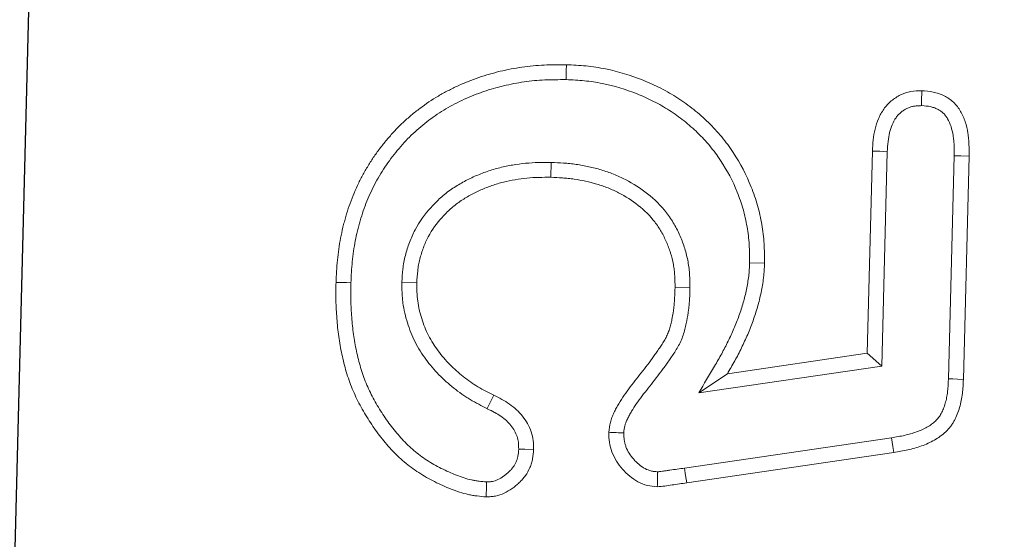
# Model space of a CAD drawing. Header units: metres. Extents: x 232680 to 233262, y 554200 to 554550.
# Tile 153 of 254: x 232761.0494 to 232761.0951, y 554475.5097 to 554475.5338. Entities that reach past the tile are written whole.
import ezdxf

# ---------------------------------------------------------------- set-up
doc = ezdxf.new("R2010")
doc.units = ezdxf.units.M
doc.layers.add('ACO tekst', color=251, linetype='Continuous', lineweight=9)
doc.layers.add('N-WE-VH-VERHARDING_ASFALT_TUSSENLAAG_2-GD', color=7, linetype='Continuous', lineweight=25)

# ---------------------------------------------------------------- blocks, each defined once
blk = doc.blocks.new('KT 500-640 (doorsnede)')
at = {"layer": 'ACO tekst'}
for p, q in [((0.873975, -0.031125), (0.884363, -0.031125)), ((0.873984, -0.031818), (0.884354, -0.031818)), ((0.868836, -0.043852), (0.870494, -0.034266)), ((0.869519, -0.043968), (0.871175, -0.034391)), ((0.874499, -0.034932), (0.873027, -0.043399)), ((0.874499, -0.034932), (0.875082, -0.035625)), ((0.884467, -0.034932), (0.874499, -0.034932)), ((0.875082, -0.035625), (0.873957, -0.042094)), ((0.88448, -0.035625), (0.875082, -0.035625)), ((0.879134, -0.041193), (0.879137, -0.0405)), ((0.873027, -0.043399), (0.873957, -0.042094)), ((0.877904, -0.043932), (0.877895, -0.044625)), ((0.883568, -0.050527), (0.882875, -0.050525)), ((0.872046, -0.053209), (0.872674, -0.052916)), ((0.87781, -0.057318), (0.877812, -0.056625))]:
    blk.add_line(p, q, dxfattribs=at)
at = {"layer": 'ACO tekst', "flags": 128}
for points in [[(0.873984, -0.031818), (0.873981, -0.03161), (0.873978, -0.031402), (0.873975, -0.031125)], [(0.884354, -0.031818), (0.884358, -0.031517), (0.884363, -0.031125)], [(0.871175, -0.034391), (0.870971, -0.034354), (0.870766, -0.034316), (0.870494, -0.034266)], [(0.884467, -0.034932), (0.884474, -0.035279), (0.88448, -0.035625)], [(0.869519, -0.043968), (0.869177, -0.04391), (0.868836, -0.043852)], [(0.887432, -0.049937), (0.88764, -0.049938), (0.887848, -0.049939), (0.888125, -0.049939)], [(0.870203, -0.051693), (0.870202, -0.051405), (0.870201, -0.051)], [(0.877732, -0.059682), (0.877734, -0.05989), (0.877735, -0.060098), (0.877736, -0.060375)]]:
    blk.add_lwpolyline(points, dxfattribs=at)
at = {"layer": 'ACO tekst'}
for points, knots in [([(0.870494, -0.034266), (0.870536, -0.03405), (0.870579, -0.033835), (0.870658, -0.033516), (0.870688, -0.03341), (0.870753, -0.0332), (0.87079, -0.033097), (0.87091, -0.03279), (0.871004, -0.032591), (0.871174, -0.032308), (0.871235, -0.032217), (0.871368, -0.032042), (0.87144, -0.031959), (0.871597, -0.031804), (0.871681, -0.031733), (0.871815, -0.031637), (0.871861, -0.031606), (0.871954, -0.031549), (0.872002, -0.031522), (0.872149, -0.031447), (0.87225, -0.031404), (0.872457, -0.031329), (0.872563, -0.031297), (0.872775, -0.031242), (0.872883, -0.031219), (0.873099, -0.031182), (0.873208, -0.031168), (0.873535, -0.031137), (0.873755, -0.031131), (0.873975, -0.031125)], [0, 0, 0, 0, 0.125, 0.125, 0.1875, 0.1875, 0.25, 0.25, 0.375, 0.375, 0.4375, 0.4375, 0.5, 0.5, 0.5625, 0.5625, 0.59375, 0.59375, 0.625, 0.625, 0.6875, 0.6875, 0.75, 0.75, 0.8125, 0.8125, 0.875, 0.875, 1, 1, 1, 1]), ([(0.884363, -0.031125), (0.884541, -0.03113), (0.88472, -0.031134), (0.884986, -0.031153), (0.885075, -0.031161), (0.885252, -0.031183), (0.88534, -0.031196), (0.885603, -0.031246), (0.885776, -0.031291), (0.886111, -0.031411), (0.886275, -0.031486), (0.886503, -0.031625), (0.886576, -0.031676), (0.886715, -0.031789), (0.88678, -0.03185), (0.8869, -0.031982), (0.886955, -0.032053), (0.887052, -0.032203), (0.887095, -0.032282), (0.88717, -0.032444), (0.887202, -0.032528), (0.887256, -0.032698), (0.887278, -0.032785), (0.887324, -0.033047), (0.887332, -0.033226), (0.88734, -0.033404)], [0, 0, 0, 0, 0.125, 0.125, 0.1875, 0.1875, 0.25, 0.25, 0.375, 0.375, 0.5, 0.5, 0.5625, 0.5625, 0.625, 0.625, 0.6875, 0.6875, 0.75, 0.75, 0.8125, 0.8125, 0.875, 0.875, 1, 1, 1, 1]), ([(0.871175, -0.034391), (0.871217, -0.034179), (0.871257, -0.033977), (0.871328, -0.033695), (0.871353, -0.033603), (0.87141, -0.033422), (0.871441, -0.033333), (0.871543, -0.033073), (0.871621, -0.032908), (0.871756, -0.032685), (0.871803, -0.032614), (0.871902, -0.032485), (0.871953, -0.032426), (0.872058, -0.032322), (0.872115, -0.032274), (0.872206, -0.032209), (0.872237, -0.032188), (0.8723, -0.032149), (0.872333, -0.032131), (0.872435, -0.032079), (0.87251, -0.032047), (0.87267, -0.031989), (0.872756, -0.031962), (0.87293, -0.031917), (0.873018, -0.031898), (0.873198, -0.031868), (0.873287, -0.031856), (0.873567, -0.03183), (0.873768, -0.031824), (0.873984, -0.031818)], [0.0014824, 0.0014824, 0.0014824, 0.0014824, 0.125, 0.125, 0.1875, 0.1875, 0.25, 0.25, 0.375, 0.375, 0.4375, 0.4375, 0.5, 0.5, 0.5625, 0.5625, 0.59375, 0.59375, 0.625, 0.625, 0.6875, 0.6875, 0.75, 0.75, 0.8125, 0.8125, 0.875, 0.875, 0.9981785, 0.9981785, 0.9981785, 0.9981785]), ([(0.884354, -0.031818), (0.884529, -0.031822), (0.884694, -0.031827), (0.884928, -0.031843), (0.885004, -0.03185), (0.885153, -0.031868), (0.885226, -0.03188), (0.885442, -0.031921), (0.885581, -0.031957), (0.88584, -0.03205), (0.885962, -0.032106), (0.886118, -0.032202), (0.886165, -0.032235), (0.886253, -0.032306), (0.886293, -0.032344), (0.886363, -0.032421), (0.886393, -0.03246), (0.886451, -0.032549), (0.886478, -0.032599), (0.886528, -0.032708), (0.88655, -0.032765), (0.886587, -0.032879), (0.886601, -0.032937), (0.88663, -0.033101), (0.886639, -0.033236), (0.886646, -0.0334)], [0.0020608, 0.0020608, 0.0020608, 0.0020608, 0.125, 0.125, 0.1875, 0.1875, 0.25, 0.25, 0.375, 0.375, 0.5, 0.5, 0.5625, 0.5625, 0.625, 0.625, 0.6875, 0.6875, 0.75, 0.75, 0.8125, 0.8125, 0.875, 0.875, 0.9919222, 0.9919222, 0.9919222, 0.9919222]), ([(0.886646, -0.0334), (0.886642, -0.033471), (0.886638, -0.033537), (0.886629, -0.033629), (0.886626, -0.033661), (0.886618, -0.03372), (0.886613, -0.033747), (0.886597, -0.033826), (0.886583, -0.033878), (0.886548, -0.033977), (0.886528, -0.034023), (0.886478, -0.034116), (0.886449, -0.034164), (0.886382, -0.03426), (0.886343, -0.034308), (0.886267, -0.034394), (0.886227, -0.034434), (0.886167, -0.034486), (0.886146, -0.034503), (0.886103, -0.034536), (0.88608, -0.034552), (0.885959, -0.034632), (0.885844, -0.034692), (0.885608, -0.034787), (0.885487, -0.034823), (0.885224, -0.034878), (0.885084, -0.034896), (0.884789, -0.03492), (0.884633, -0.034926), (0.884467, -0.034932)], [0.0085641, 0.0085641, 0.0085641, 0.0085641, 0.0625, 0.0625, 0.09375, 0.09375, 0.125, 0.125, 0.1875, 0.1875, 0.25, 0.25, 0.3125, 0.3125, 0.375, 0.375, 0.4375, 0.4375, 0.46875, 0.46875, 0.5, 0.5, 0.625, 0.625, 0.75, 0.75, 0.875, 0.875, 0.9968241, 0.9968241, 0.9968241, 0.9968241]), ([(0.88734, -0.033404), (0.88733, -0.033574), (0.887321, -0.033743), (0.887254, -0.034072), (0.887199, -0.034233), (0.88704, -0.034539), (0.886941, -0.034678), (0.886714, -0.034934), (0.886584, -0.035049), (0.886301, -0.035237), (0.886146, -0.035316), (0.885831, -0.035444), (0.885668, -0.035493), (0.885335, -0.035562), (0.885164, -0.035584), (0.884823, -0.035612), (0.884652, -0.035619), (0.88448, -0.035625)], [0, 0, 0, 0, 0.125, 0.125, 0.25, 0.25, 0.375, 0.375, 0.5, 0.5, 0.625, 0.625, 0.75, 0.75, 0.875, 0.875, 1, 1, 1, 1]), ([(0.886646, -0.0334), (0.886747, -0.033401), (0.886847, -0.033401), (0.886948, -0.033402), (0.887078, -0.033403), (0.887209, -0.033403), (0.88734, -0.033404)], [0, 0, 0, 0, 0.000602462, 0.000602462, 0.000602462, 0.00138608, 0.00138608, 0.00138608, 0.00138608]), ([(0.873957, -0.042094), (0.874157, -0.041983), (0.874357, -0.041873), (0.874661, -0.041715), (0.874763, -0.041664), (0.874968, -0.041564), (0.875071, -0.041515), (0.875279, -0.041421), (0.875383, -0.041374), (0.875593, -0.041284), (0.875698, -0.04124), (0.87591, -0.041155), (0.876017, -0.041115), (0.876232, -0.041037), (0.87634, -0.041), (0.876557, -0.04093), (0.876666, -0.040896), (0.876885, -0.04083), (0.876995, -0.040799), (0.877216, -0.040741), (0.877327, -0.040715), (0.87755, -0.040667), (0.877662, -0.040645), (0.877887, -0.040605), (0.877999, -0.040587), (0.878226, -0.040555), (0.878339, -0.040541), (0.878509, -0.040525), (0.878566, -0.040521), (0.87868, -0.040514), (0.878737, -0.040511), (0.878908, -0.040505), (0.879023, -0.040502), (0.879137, -0.0405)], [0, 0, 0, 0, 0.125, 0.125, 0.1875, 0.1875, 0.25, 0.25, 0.3125, 0.3125, 0.375, 0.375, 0.4375, 0.4375, 0.5, 0.5, 0.5625, 0.5625, 0.625, 0.625, 0.6875, 0.6875, 0.75, 0.75, 0.8125, 0.8125, 0.875, 0.875, 0.90625, 0.90625, 0.9375, 0.9375, 1, 1, 1, 1]), ([(0.879137, -0.0405), (0.87944, -0.040509), (0.879743, -0.040518), (0.880343, -0.040571), (0.88064, -0.040615), (0.881228, -0.040731), (0.88152, -0.040804), (0.882096, -0.040982), (0.882383, -0.041089), (0.883221, -0.04145), (0.883747, -0.041742), (0.884487, -0.042256), (0.884726, -0.04244), (0.885183, -0.042837), (0.885404, -0.043052), (0.885817, -0.043498), (0.886011, -0.04373), (0.886377, -0.044211), (0.886548, -0.04446), (0.886863, -0.044979), (0.887008, -0.045249), (0.887273, -0.045798), (0.887393, -0.046078), (0.88771, -0.046929), (0.887869, -0.047514), (0.888028, -0.048417), (0.888067, -0.048721), (0.888112, -0.049329), (0.888118, -0.049634), (0.888125, -0.049939)], [0, 0, 0, 0, 0.0625, 0.0625, 0.125, 0.125, 0.1875, 0.1875, 0.25, 0.25, 0.375, 0.375, 0.4375, 0.4375, 0.5, 0.5, 0.5625, 0.5625, 0.625, 0.625, 0.6875, 0.6875, 0.75, 0.75, 0.875, 0.875, 0.9375, 0.9375, 1, 1, 1, 1]), ([(0.873027, -0.043399), (0.873449, -0.043166), (0.87387, -0.042933), (0.874292, -0.0427), (0.874492, -0.04259), (0.874687, -0.042482), (0.874975, -0.042332), (0.875071, -0.042284), (0.875265, -0.04219), (0.875364, -0.042144), (0.875562, -0.042053), (0.875662, -0.042008), (0.875862, -0.041922), (0.875962, -0.041881), (0.876161, -0.041801), (0.876259, -0.041764), (0.87646, -0.041692), (0.876561, -0.041657), (0.876766, -0.04159), (0.87687, -0.041558), (0.877076, -0.041496), (0.877179, -0.041467), (0.877382, -0.041414), (0.877483, -0.04139), (0.877687, -0.041346), (0.87779, -0.041326), (0.878, -0.041289), (0.878106, -0.041272), (0.878314, -0.041242), (0.878416, -0.04123), (0.878566, -0.041216), (0.878615, -0.041212), (0.878717, -0.041206), (0.878768, -0.041204), (0.878921, -0.041198), (0.879026, -0.041195), (0.879134, -0.041193)], [-0.263714, -0.263714, -0.263714, -0.263714, 0, 0, 0, 0.125, 0.125, 0.1875, 0.1875, 0.25, 0.25, 0.3125, 0.3125, 0.375, 0.375, 0.4375, 0.4375, 0.5, 0.5, 0.5625, 0.5625, 0.625, 0.625, 0.6875, 0.6875, 0.75, 0.75, 0.8125, 0.8125, 0.875, 0.875, 0.90625, 0.90625, 0.9375, 0.9375, 0.99678, 0.99678, 0.99678, 0.99678]), ([(0.879134, -0.041193), (0.87943, -0.041202), (0.879714, -0.041211), (0.880258, -0.041259), (0.880533, -0.0413), (0.881083, -0.041409), (0.881354, -0.041477), (0.881882, -0.041642), (0.882143, -0.04174), (0.882915, -0.042074), (0.883405, -0.042346), (0.884093, -0.042826), (0.884312, -0.042997), (0.884729, -0.043361), (0.884927, -0.043556), (0.885306, -0.043967), (0.885486, -0.044184), (0.88574, -0.04452), (0.885822, -0.044634), (0.885979, -0.044864), (0.886054, -0.04498), (0.886269, -0.045338), (0.886402, -0.045587), (0.886647, -0.046096), (0.886757, -0.046355), (0.88705, -0.047145), (0.887198, -0.047695), (0.887319, -0.048388), (0.88734, -0.048527), (0.887375, -0.048804), (0.887389, -0.048942), (0.887419, -0.049355), (0.887425, -0.04964), (0.887432, -0.049937)], [0.0012123, 0.0012123, 0.0012123, 0.0012123, 0.0625, 0.0625, 0.125, 0.125, 0.1875, 0.1875, 0.25, 0.25, 0.375, 0.375, 0.4375, 0.4375, 0.5, 0.5, 0.5625, 0.5625, 0.59375, 0.59375, 0.625, 0.625, 0.6875, 0.6875, 0.75, 0.75, 0.875, 0.875, 0.90625, 0.90625, 0.9375, 0.9375, 0.9987861, 0.9987861, 0.9987861, 0.9987861]), ([(0.868619, -0.045211), (0.868629, -0.045097), (0.868644, -0.044983), (0.868682, -0.044757), (0.868702, -0.044644), (0.86876, -0.044304), (0.868798, -0.044078), (0.868836, -0.043852)], [0, 0, 0, 0, 0.25, 0.25, 0.5, 0.5, 1, 1, 1, 1]), ([(0.869314, -0.04522), (0.869315, -0.045211), (0.869316, -0.045202), (0.869319, -0.045171), (0.869321, -0.045152), (0.869329, -0.045087), (0.869337, -0.045039), (0.869351, -0.044959), (0.869356, -0.044931), (0.869365, -0.044874), (0.86937, -0.044846), (0.869385, -0.044761), (0.869395, -0.044704), (0.869443, -0.044421), (0.869481, -0.044193), (0.869519, -0.043968)], [0.0392337, 0.0392337, 0.0392337, 0.0392337, 0.0625, 0.0625, 0.125, 0.125, 0.25, 0.25, 0.3125, 0.3125, 0.375, 0.375, 0.5, 0.5, 0.9986681, 0.9986681, 0.9986681, 0.9986681]), ([(0.877904, -0.043932), (0.877899, -0.043932), (0.877894, -0.043932), (0.877889, -0.043932), (0.877731, -0.043934), (0.877567, -0.043935), (0.877315, -0.043943), (0.87723, -0.043946), (0.877057, -0.043957), (0.876969, -0.043964), (0.876708, -0.043989), (0.876536, -0.044012), (0.876281, -0.044054), (0.876195, -0.044069), (0.876017, -0.044106), (0.875926, -0.044127), (0.875739, -0.044178), (0.875644, -0.044208), (0.875456, -0.044277), (0.875365, -0.044315), (0.875185, -0.0444), (0.875096, -0.044447), (0.874932, -0.044542), (0.874856, -0.044589), (0.874714, -0.044681), (0.874649, -0.044723), (0.874515, -0.04481), (0.874447, -0.044855), (0.874243, -0.04499), (0.874104, -0.045086), (0.873702, -0.045372), (0.873449, -0.045563), (0.873071, -0.045842), (0.872946, -0.045935), (0.872699, -0.046112), (0.872577, -0.046197), (0.872336, -0.046356), (0.872216, -0.046429), (0.872035, -0.046531), (0.871974, -0.046563), (0.871851, -0.046625), (0.871789, -0.046655), (0.87167, -0.046707), (0.871614, -0.04673), (0.871507, -0.046767), (0.871457, -0.046781), (0.871325, -0.046811), (0.871215, -0.046824), (0.871081, -0.046836)], [-0.0019819, -0.0019819, -0.0019819, -0.0019819, 0, 0, 0, 0.0625, 0.0625, 0.09375, 0.09375, 0.125, 0.125, 0.1875, 0.1875, 0.21875, 0.21875, 0.25, 0.25, 0.28125, 0.28125, 0.3125, 0.3125, 0.34375, 0.34375, 0.375, 0.375, 0.40625, 0.40625, 0.4375, 0.4375, 0.5, 0.5, 0.625, 0.625, 0.6875, 0.6875, 0.75, 0.75, 0.8125, 0.8125, 0.84375, 0.84375, 0.875, 0.875, 0.90625, 0.90625, 0.9375, 0.9375, 0.993036, 0.993036, 0.993036, 0.993036]), ([(0.883568, -0.050527), (0.883568, -0.050522), (0.883568, -0.050516), (0.883568, -0.05051), (0.883564, -0.050329), (0.88356, -0.050143), (0.883546, -0.049855), (0.883541, -0.049757), (0.883526, -0.04956), (0.883516, -0.04946), (0.883481, -0.049164), (0.883451, -0.048967), (0.883376, -0.04858), (0.883332, -0.048387), (0.883227, -0.048002), (0.883166, -0.047809), (0.883026, -0.047429), (0.882947, -0.047242), (0.882683, -0.046693), (0.882473, -0.046343), (0.881977, -0.045685), (0.88169, -0.045377), (0.881195, -0.044976), (0.881022, -0.044854), (0.880663, -0.044633), (0.880478, -0.044536), (0.880198, -0.044406), (0.880105, -0.044366), (0.879915, -0.04429), (0.879819, -0.044254), (0.879525, -0.044154), (0.879322, -0.044097), (0.879014, -0.044032), (0.87891, -0.044014), (0.878703, -0.043983), (0.878597, -0.043971), (0.878292, -0.043945), (0.8781, -0.043939), (0.877919, -0.043933), (0.877914, -0.043932), (0.877909, -0.043932), (0.877904, -0.043932)], [-0.001971, -0.001971, -0.001971, -0.001971, 0, 0, 0, 0.0625, 0.0625, 0.09375, 0.09375, 0.125, 0.125, 0.1875, 0.1875, 0.25, 0.25, 0.3125, 0.3125, 0.375, 0.375, 0.5, 0.5, 0.625, 0.625, 0.6875, 0.6875, 0.75, 0.75, 0.78125, 0.78125, 0.8125, 0.8125, 0.875, 0.875, 0.90625, 0.90625, 0.9375, 0.9375, 1, 1, 1, 1.001729, 1.001729, 1.001729, 1.001729]), ([(0.877895, -0.044625), (0.877737, -0.044626), (0.877579, -0.044628), (0.877342, -0.044635), (0.877263, -0.044638), (0.877106, -0.044648), (0.877027, -0.044654), (0.876791, -0.044677), (0.876635, -0.044697), (0.876401, -0.044736), (0.876323, -0.04475), (0.876168, -0.044782), (0.876091, -0.0448), (0.875939, -0.044841), (0.875863, -0.044865), (0.875715, -0.04492), (0.875642, -0.04495), (0.875499, -0.045018), (0.875429, -0.045055), (0.875293, -0.045134), (0.875226, -0.045176), (0.875093, -0.045261), (0.875026, -0.045304), (0.874894, -0.04539), (0.874828, -0.045434), (0.874631, -0.045564), (0.874501, -0.045654), (0.874115, -0.045929), (0.873863, -0.046119), (0.873482, -0.0464), (0.873355, -0.046494), (0.873098, -0.046678), (0.872969, -0.046769), (0.872705, -0.046942), (0.872571, -0.047025), (0.872364, -0.04714), (0.872295, -0.047178), (0.872153, -0.047249), (0.872082, -0.047283), (0.871936, -0.047347), (0.871863, -0.047376), (0.871714, -0.047428), (0.871638, -0.047451), (0.871408, -0.047502), (0.87125, -0.047517), (0.871092, -0.047531)], [0, 0, 0, 0, 0.0625, 0.0625, 0.09375, 0.09375, 0.125, 0.125, 0.1875, 0.1875, 0.21875, 0.21875, 0.25, 0.25, 0.28125, 0.28125, 0.3125, 0.3125, 0.34375, 0.34375, 0.375, 0.375, 0.40625, 0.40625, 0.4375, 0.4375, 0.5, 0.5, 0.625, 0.625, 0.6875, 0.6875, 0.75, 0.75, 0.8125, 0.8125, 0.84375, 0.84375, 0.875, 0.875, 0.90625, 0.90625, 0.9375, 0.9375, 1, 1, 1, 1]), ([(0.882875, -0.050525), (0.882871, -0.050344), (0.882867, -0.050163), (0.882855, -0.049892), (0.882849, -0.049802), (0.882835, -0.049622), (0.882827, -0.049532), (0.882795, -0.049262), (0.882767, -0.049083), (0.882699, -0.048727), (0.882658, -0.048551), (0.882563, -0.048201), (0.882509, -0.048028), (0.882383, -0.047689), (0.882313, -0.047522), (0.882077, -0.047032), (0.88189, -0.04672), (0.881454, -0.046142), (0.881204, -0.045876), (0.880783, -0.045533), (0.880634, -0.045428), (0.880326, -0.045239), (0.880165, -0.045154), (0.879919, -0.045041), (0.879836, -0.045005), (0.879668, -0.044937), (0.879583, -0.044906), (0.879326, -0.044818), (0.879151, -0.044769), (0.878885, -0.044713), (0.878796, -0.044697), (0.878617, -0.044671), (0.878527, -0.044661), (0.878257, -0.044638), (0.878076, -0.044631), (0.877895, -0.044625)], [0, 0, 0, 0, 0.0625, 0.0625, 0.09375, 0.09375, 0.125, 0.125, 0.1875, 0.1875, 0.25, 0.25, 0.3125, 0.3125, 0.375, 0.375, 0.5, 0.5, 0.625, 0.625, 0.6875, 0.6875, 0.75, 0.75, 0.78125, 0.78125, 0.8125, 0.8125, 0.875, 0.875, 0.90625, 0.90625, 0.9375, 0.9375, 1, 1, 1, 1]), ([(0.869314, -0.04522), (0.869198, -0.045219), (0.869082, -0.045217), (0.868966, -0.045215), (0.868851, -0.045214), (0.868735, -0.045212), (0.868619, -0.045211)], [0, 0, 0, 0, 0.000693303, 0.000693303, 0.000693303, 0.001386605, 0.001386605, 0.001386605, 0.001386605]), ([(0.871092, -0.047531), (0.870936, -0.047522), (0.87078, -0.047513), (0.870476, -0.04746), (0.870328, -0.047416), (0.870039, -0.047299), (0.869898, -0.047225), (0.869637, -0.047055), (0.869515, -0.046958), (0.869286, -0.046746), (0.869178, -0.04663), (0.868986, -0.046385), (0.868901, -0.046255), (0.86876, -0.045975), (0.868704, -0.045826), (0.868638, -0.045523), (0.868629, -0.045367), (0.868619, -0.045211)], [0, 0, 0, 0, 0.125, 0.125, 0.25, 0.25, 0.375, 0.375, 0.5, 0.5, 0.625, 0.625, 0.75, 0.75, 0.875, 0.875, 1, 1, 1, 1]), ([(0.871081, -0.046836), (0.870948, -0.046828), (0.870836, -0.046819), (0.870696, -0.046795), (0.870645, -0.046783), (0.870543, -0.046753), (0.870491, -0.046735), (0.870337, -0.046672), (0.870238, -0.04662), (0.870051, -0.046498), (0.869959, -0.046425), (0.869826, -0.046301), (0.869783, -0.046258), (0.869702, -0.04617), (0.869663, -0.046125), (0.869556, -0.045988), (0.869495, -0.045895), (0.869401, -0.045708), (0.869367, -0.045614), (0.869343, -0.045506), (0.869339, -0.045484), (0.869332, -0.045433), (0.869329, -0.045406), (0.869321, -0.04533), (0.869317, -0.045278), (0.869314, -0.04522)], [0.0141803, 0.0141803, 0.0141803, 0.0141803, 0.125, 0.125, 0.1875, 0.1875, 0.25, 0.25, 0.375, 0.375, 0.5, 0.5, 0.5625, 0.5625, 0.625, 0.625, 0.75, 0.75, 0.875, 0.875, 0.90625, 0.90625, 0.9375, 0.9375, 0.9860254, 0.9860254, 0.9860254, 0.9860254]), ([(0.871081, -0.046836), (0.871082, -0.046952), (0.871084, -0.047068), (0.871086, -0.047184), (0.871088, -0.0473), (0.87109, -0.047415), (0.871092, -0.047531)], [0, 0, 0, 0, 0.000693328, 0.000693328, 0.000693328, 0.001386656, 0.001386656, 0.001386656, 0.001386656]), ([(0.887432, -0.049937), (0.887422, -0.050276), (0.887412, -0.050605), (0.887379, -0.051087), (0.887365, -0.051246), (0.887327, -0.051563), (0.887304, -0.051722), (0.887222, -0.052198), (0.887152, -0.052516), (0.886986, -0.053143), (0.886889, -0.05345), (0.886665, -0.054051), (0.886537, -0.054347), (0.886324, -0.054782), (0.886249, -0.054926), (0.886095, -0.055207), (0.886015, -0.055344), (0.885763, -0.055747), (0.885577, -0.056009), (0.88528, -0.056383), (0.885178, -0.056505), (0.884966, -0.056743), (0.884856, -0.05686), (0.884631, -0.057087), (0.884517, -0.057196), (0.884282, -0.057406), (0.88416, -0.057509), (0.883907, -0.057712), (0.883777, -0.057811), (0.883519, -0.058), (0.88339, -0.058089), (0.883122, -0.058261), (0.882983, -0.058345), (0.882703, -0.058507), (0.882563, -0.058583), (0.882281, -0.058727), (0.882138, -0.058794), (0.881845, -0.058921), (0.881695, -0.058982), (0.881395, -0.059095), (0.881246, -0.059147), (0.880943, -0.059241), (0.880788, -0.059285), (0.880549, -0.059347), (0.880468, -0.059368), (0.880309, -0.059407), (0.88023, -0.059426), (0.879995, -0.059478), (0.879842, -0.059507), (0.879528, -0.059558), (0.879368, -0.059579), (0.879041, -0.059616), (0.878878, -0.059632), (0.878554, -0.059657), (0.878394, -0.059665), (0.878067, -0.059676), (0.877902, -0.059679), (0.877732, -0.059682)], [0.0010672, 0.0010672, 0.0010672, 0.0010672, 0.0625, 0.0625, 0.09375, 0.09375, 0.125, 0.125, 0.1875, 0.1875, 0.25, 0.25, 0.3125, 0.3125, 0.34375, 0.34375, 0.375, 0.375, 0.4375, 0.4375, 0.46875, 0.46875, 0.5, 0.5, 0.53125, 0.53125, 0.5625, 0.5625, 0.59375, 0.59375, 0.625, 0.625, 0.65625, 0.65625, 0.6875, 0.6875, 0.71875, 0.71875, 0.75, 0.75, 0.78125, 0.78125, 0.8125, 0.8125, 0.828125, 0.828125, 0.84375, 0.84375, 0.875, 0.875, 0.90625, 0.90625, 0.9375, 0.9375, 0.96875, 0.96875, 0.9994786, 0.9994786, 0.9994786, 0.9994786]), ([(0.888125, -0.049939), (0.888115, -0.050284), (0.888105, -0.050629), (0.88807, -0.051144), (0.888054, -0.051315), (0.888013, -0.051657), (0.887989, -0.051828), (0.887901, -0.052337), (0.887827, -0.052674), (0.88765, -0.053341), (0.887546, -0.05367), (0.887306, -0.054315), (0.887169, -0.054632), (0.886941, -0.055096), (0.886862, -0.055249), (0.886696, -0.055551), (0.886609, -0.0557), (0.886335, -0.056138), (0.886136, -0.056419), (0.885815, -0.056824), (0.885704, -0.056956), (0.885475, -0.057213), (0.885357, -0.057339), (0.885114, -0.057584), (0.88499, -0.057703), (0.884733, -0.057932), (0.884601, -0.058043), (0.884332, -0.058258), (0.884196, -0.058364), (0.883918, -0.058567), (0.883776, -0.058664), (0.883486, -0.058851), (0.883339, -0.05894), (0.88304, -0.059112), (0.882889, -0.059195), (0.882582, -0.059351), (0.882426, -0.059424), (0.88211, -0.059561), (0.88195, -0.059626), (0.881628, -0.059748), (0.881465, -0.059804), (0.881137, -0.059907), (0.880971, -0.059953), (0.880721, -0.060019), (0.880637, -0.06004), (0.88047, -0.060081), (0.880386, -0.060101), (0.880134, -0.060157), (0.879965, -0.060189), (0.879625, -0.060244), (0.879454, -0.060266), (0.879112, -0.060305), (0.87894, -0.060322), (0.878597, -0.060348), (0.878425, -0.060357), (0.878081, -0.060369), (0.877909, -0.060372), (0.877736, -0.060375)], [0, 0, 0, 0, 0.0625, 0.0625, 0.09375, 0.09375, 0.125, 0.125, 0.1875, 0.1875, 0.25, 0.25, 0.3125, 0.3125, 0.34375, 0.34375, 0.375, 0.375, 0.4375, 0.4375, 0.46875, 0.46875, 0.5, 0.5, 0.53125, 0.53125, 0.5625, 0.5625, 0.59375, 0.59375, 0.625, 0.625, 0.65625, 0.65625, 0.6875, 0.6875, 0.71875, 0.71875, 0.75, 0.75, 0.78125, 0.78125, 0.8125, 0.8125, 0.828125, 0.828125, 0.84375, 0.84375, 0.875, 0.875, 0.90625, 0.90625, 0.9375, 0.9375, 0.96875, 0.96875, 1, 1, 1, 1]), ([(0.87781, -0.057318), (0.877818, -0.057318), (0.877825, -0.057318), (0.877833, -0.057318), (0.878018, -0.057312), (0.878217, -0.057307), (0.878533, -0.057279), (0.878643, -0.057266), (0.878859, -0.057232), (0.878965, -0.057211), (0.879173, -0.057164), (0.879275, -0.057137), (0.879476, -0.05708), (0.879576, -0.057049), (0.879775, -0.05698), (0.879875, -0.056942), (0.880074, -0.05686), (0.880174, -0.056815), (0.880661, -0.056572), (0.881017, -0.056324), (0.881413, -0.055984), (0.881489, -0.055915), (0.88164, -0.055772), (0.881715, -0.055698), (0.881861, -0.055544), (0.881932, -0.055464), (0.88207, -0.055298), (0.882137, -0.055213), (0.882325, -0.054955), (0.882438, -0.05478), (0.882645, -0.054426), (0.882741, -0.054244), (0.882917, -0.053874), (0.882997, -0.053685), (0.883141, -0.0533), (0.883205, -0.053104), (0.883313, -0.05271), (0.883359, -0.052513), (0.883437, -0.052119), (0.883469, -0.05192), (0.88352, -0.051518), (0.883536, -0.051314), (0.883557, -0.050921), (0.883562, -0.05073), (0.883568, -0.050544), (0.883568, -0.050539), (0.883568, -0.050533), (0.883568, -0.050527)], [-0.002552, -0.002552, -0.002552, -0.002552, 0, 0, 0, 0.0625, 0.0625, 0.09375, 0.09375, 0.125, 0.125, 0.15625, 0.15625, 0.1875, 0.1875, 0.21875, 0.21875, 0.25, 0.25, 0.375, 0.375, 0.40625, 0.40625, 0.4375, 0.4375, 0.46875, 0.46875, 0.5, 0.5, 0.5625, 0.5625, 0.625, 0.625, 0.6875, 0.6875, 0.75, 0.75, 0.8125, 0.8125, 0.875, 0.875, 0.9375, 0.9375, 1, 1, 1, 1.001928, 1.001928, 1.001928, 1.001928]), ([(0.877812, -0.056625), (0.877998, -0.05662), (0.878183, -0.056614), (0.87846, -0.05659), (0.878551, -0.056579), (0.878734, -0.05655), (0.878825, -0.056533), (0.879006, -0.056492), (0.879096, -0.056468), (0.879274, -0.056417), (0.879362, -0.056389), (0.879538, -0.056329), (0.879624, -0.056296), (0.879795, -0.056226), (0.87988, -0.056187), (0.880294, -0.055981), (0.880601, -0.055768), (0.880952, -0.055466), (0.881021, -0.055404), (0.881155, -0.055277), (0.881221, -0.055211), (0.881348, -0.055077), (0.88141, -0.055008), (0.881529, -0.054866), (0.881586, -0.054793), (0.88175, -0.054569), (0.88185, -0.054412), (0.882037, -0.054093), (0.882124, -0.053929), (0.882283, -0.053595), (0.882355, -0.053424), (0.882485, -0.053077), (0.882542, -0.052901), (0.882641, -0.052544), (0.882682, -0.052363), (0.882754, -0.052), (0.882784, -0.051817), (0.88283, -0.05145), (0.882845, -0.051265), (0.882865, -0.050896), (0.88287, -0.050711), (0.882875, -0.050525)], [0, 0, 0, 0, 0.0625, 0.0625, 0.09375, 0.09375, 0.125, 0.125, 0.15625, 0.15625, 0.1875, 0.1875, 0.21875, 0.21875, 0.25, 0.25, 0.375, 0.375, 0.40625, 0.40625, 0.4375, 0.4375, 0.46875, 0.46875, 0.5, 0.5, 0.5625, 0.5625, 0.625, 0.625, 0.6875, 0.6875, 0.75, 0.75, 0.8125, 0.8125, 0.875, 0.875, 0.9375, 0.9375, 1, 1, 1, 1]), ([(0.867945, -0.053145), (0.86795, -0.053073), (0.867955, -0.053001), (0.867966, -0.052894), (0.86797, -0.052859), (0.867981, -0.052788), (0.867988, -0.052753), (0.868027, -0.052579), (0.868078, -0.052443), (0.868204, -0.052185), (0.86828, -0.052063), (0.868409, -0.051891), (0.868454, -0.051835), (0.868549, -0.051728), (0.868598, -0.051676), (0.8687, -0.051575), (0.868753, -0.051527), (0.868863, -0.051435), (0.868921, -0.051392), (0.869099, -0.051271), (0.869226, -0.051203), (0.869426, -0.051123), (0.869494, -0.0511), (0.869598, -0.051071), (0.869632, -0.051062), (0.869703, -0.051047), (0.869738, -0.051041), (0.869914, -0.051013), (0.870058, -0.051007), (0.870201, -0.051)], [0, 0, 0, 0, 0.0625, 0.0625, 0.09375, 0.09375, 0.125, 0.125, 0.25, 0.25, 0.375, 0.375, 0.4375, 0.4375, 0.5, 0.5, 0.5625, 0.5625, 0.625, 0.625, 0.75, 0.75, 0.8125, 0.8125, 0.84375, 0.84375, 0.875, 0.875, 1, 1, 1, 1]), ([(0.870201, -0.051), (0.87034, -0.051006), (0.87048, -0.051011), (0.870754, -0.051051), (0.870889, -0.051084), (0.871286, -0.051227), (0.871522, -0.051371), (0.871842, -0.051641), (0.871942, -0.05174), (0.872124, -0.051949), (0.872207, -0.05206), (0.872361, -0.052291), (0.872431, -0.052412), (0.872558, -0.052661), (0.872616, -0.052789), (0.872674, -0.052916)], [0, 0, 0, 0, 0.125, 0.125, 0.25, 0.25, 0.5, 0.5, 0.625, 0.625, 0.75, 0.75, 0.875, 0.875, 1, 1, 1, 1]), ([(0.86864, -0.053147), (0.868643, -0.053093), (0.868647, -0.053045), (0.868654, -0.052976), (0.868657, -0.052952), (0.868664, -0.052908), (0.868667, -0.05289), (0.868689, -0.052792), (0.868721, -0.052705), (0.868805, -0.052533), (0.868858, -0.052447), (0.868952, -0.052321), (0.868986, -0.05228), (0.869058, -0.052198), (0.869097, -0.052157), (0.869174, -0.052081), (0.869212, -0.052046), (0.86929, -0.051981), (0.869329, -0.051952), (0.869447, -0.051872), (0.869531, -0.051827), (0.86966, -0.051775), (0.869704, -0.05176), (0.86977, -0.051742), (0.869792, -0.051737), (0.869836, -0.051727), (0.869857, -0.051723), (0.869965, -0.051706), (0.870073, -0.0517), (0.870203, -0.051693)], [0.0128475, 0.0128475, 0.0128475, 0.0128475, 0.0625, 0.0625, 0.09375, 0.09375, 0.125, 0.125, 0.25, 0.25, 0.375, 0.375, 0.4375, 0.4375, 0.5, 0.5, 0.5625, 0.5625, 0.625, 0.625, 0.75, 0.75, 0.8125, 0.8125, 0.84375, 0.84375, 0.875, 0.875, 0.9912582, 0.9912582, 0.9912582, 0.9912582]), ([(0.870203, -0.051693), (0.87033, -0.051699), (0.870433, -0.051704), (0.870565, -0.051723), (0.87061, -0.051732), (0.8707, -0.051754), (0.870743, -0.051768), (0.870872, -0.051814), (0.87096, -0.051856), (0.87113, -0.051957), (0.871213, -0.052016), (0.871369, -0.052148), (0.871442, -0.05222), (0.87158, -0.05238), (0.871647, -0.052468), (0.871739, -0.052608), (0.871769, -0.052656), (0.871826, -0.052753), (0.871852, -0.052802), (0.871932, -0.052958), (0.871985, -0.053075), (0.872043, -0.053202), (0.872044, -0.053204), (0.872045, -0.053206), (0.872046, -0.053209)], [0.0089922, 0.0089922, 0.0089922, 0.0089922, 0.125, 0.125, 0.1875, 0.1875, 0.25, 0.25, 0.375, 0.375, 0.5, 0.5, 0.625, 0.625, 0.75, 0.75, 0.8125, 0.8125, 0.875, 0.875, 1, 1, 1, 1.0022203, 1.0022203, 1.0022203, 1.0022203]), ([(0.872674, -0.052916), (0.872795, -0.053169), (0.872916, -0.053421), (0.873189, -0.053905), (0.873343, -0.054135), (0.873676, -0.054577), (0.873854, -0.05479), (0.874242, -0.055194), (0.874454, -0.055384), (0.874898, -0.055726), (0.87513, -0.055881), (0.875623, -0.056151), (0.875886, -0.056262), (0.876418, -0.056443), (0.876688, -0.056517), (0.877243, -0.056604), (0.877528, -0.056615), (0.877812, -0.056625)], [0, 0, 0, 0, 0.125, 0.125, 0.25, 0.25, 0.375, 0.375, 0.5, 0.5, 0.625, 0.625, 0.75, 0.75, 0.875, 0.875, 1, 1, 1, 1]), ([(0.86864, -0.053147), (0.868543, -0.053146), (0.868447, -0.053146), (0.86835, -0.053146), (0.868215, -0.053145), (0.86808, -0.053145), (0.867945, -0.053145)], [0, 0, 0, 0, 0.000577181, 0.000577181, 0.000577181, 0.001386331, 0.001386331, 0.001386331, 0.001386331]), ([(0.877736, -0.060375), (0.877456, -0.060373), (0.877176, -0.060371), (0.876616, -0.060346), (0.876337, -0.060322), (0.875919, -0.06028), (0.87578, -0.060264), (0.875502, -0.06023), (0.875363, -0.06021), (0.875087, -0.060164), (0.874949, -0.060138), (0.874675, -0.060081), (0.874538, -0.06005), (0.874129, -0.059953), (0.873859, -0.059879), (0.873326, -0.059705), (0.873064, -0.059605), (0.872551, -0.059379), (0.872301, -0.059252), (0.871813, -0.058975), (0.871576, -0.058826), (0.871113, -0.05851), (0.870887, -0.058344), (0.87045, -0.057993), (0.870238, -0.057808), (0.869837, -0.057417), (0.869647, -0.05721), (0.869384, -0.056882), (0.8693, -0.05677), (0.869139, -0.05654), (0.869063, -0.056422), (0.868843, -0.056063), (0.868711, -0.055816), (0.86853, -0.055436), (0.868473, -0.055308), (0.868365, -0.05505), (0.868313, -0.05492), (0.868218, -0.054656), (0.868174, -0.054523), (0.868096, -0.054253), (0.868062, -0.054117), (0.868021, -0.053911), (0.86801, -0.053842), (0.86799, -0.053703), (0.867982, -0.053634), (0.867962, -0.053425), (0.867954, -0.053285), (0.867945, -0.053145)], [0, 0, 0, 0, 0.0625, 0.0625, 0.125, 0.125, 0.15625, 0.15625, 0.1875, 0.1875, 0.21875, 0.21875, 0.25, 0.25, 0.3125, 0.3125, 0.375, 0.375, 0.4375, 0.4375, 0.5, 0.5, 0.5625, 0.5625, 0.625, 0.625, 0.6875, 0.6875, 0.71875, 0.71875, 0.75, 0.75, 0.8125, 0.8125, 0.84375, 0.84375, 0.875, 0.875, 0.90625, 0.90625, 0.9375, 0.9375, 0.953125, 0.953125, 0.96875, 0.96875, 1, 1, 1, 1]), ([(0.877732, -0.059682), (0.877455, -0.05968), (0.877187, -0.059678), (0.876665, -0.059655), (0.8764, -0.059632), (0.875993, -0.059591), (0.875859, -0.059576), (0.875595, -0.059543), (0.875466, -0.059525), (0.87521, -0.059482), (0.875082, -0.059458), (0.874823, -0.059404), (0.874692, -0.059375), (0.874304, -0.059282), (0.874053, -0.059213), (0.873561, -0.059053), (0.873322, -0.058962), (0.872853, -0.058755), (0.872624, -0.058639), (0.872173, -0.058383), (0.871951, -0.058244), (0.871518, -0.057948), (0.871305, -0.057791), (0.870898, -0.057465), (0.870704, -0.057295), (0.870339, -0.056938), (0.870168, -0.056752), (0.869934, -0.05646), (0.869859, -0.056361), (0.869716, -0.056155), (0.869647, -0.05605), (0.869448, -0.055725), (0.869327, -0.055499), (0.869161, -0.055149), (0.869108, -0.05503), (0.869007, -0.054791), (0.86896, -0.054672), (0.868874, -0.054433), (0.868835, -0.054314), (0.868766, -0.054077), (0.868737, -0.05396), (0.868703, -0.053788), (0.868694, -0.053732), (0.868678, -0.053618), (0.868671, -0.053559), (0.868654, -0.053388), (0.868647, -0.053271), (0.86864, -0.053147)], [0.0006407, 0.0006407, 0.0006407, 0.0006407, 0.0625, 0.0625, 0.125, 0.125, 0.15625, 0.15625, 0.1875, 0.1875, 0.21875, 0.21875, 0.25, 0.25, 0.3125, 0.3125, 0.375, 0.375, 0.4375, 0.4375, 0.5, 0.5, 0.5625, 0.5625, 0.625, 0.625, 0.6875, 0.6875, 0.71875, 0.71875, 0.75, 0.75, 0.8125, 0.8125, 0.84375, 0.84375, 0.875, 0.875, 0.90625, 0.90625, 0.9375, 0.9375, 0.953125, 0.953125, 0.96875, 0.96875, 0.9967442, 0.9967442, 0.9967442, 0.9967442]), ([(0.872046, -0.053209), (0.872047, -0.053211), (0.872048, -0.053213), (0.872049, -0.053215), (0.87217, -0.053468), (0.872298, -0.053735), (0.872489, -0.054074), (0.872529, -0.054142), (0.872611, -0.054275), (0.872653, -0.054341), (0.872782, -0.054535), (0.872872, -0.054661), (0.873056, -0.054905), (0.873151, -0.055024), (0.87335, -0.055259), (0.873454, -0.055374), (0.873672, -0.0556), (0.873786, -0.055709), (0.874021, -0.055918), (0.874142, -0.056018), (0.87439, -0.056208), (0.874517, -0.056299), (0.874782, -0.056473), (0.874918, -0.056556), (0.875202, -0.05671), (0.875349, -0.05678), (0.875643, -0.056906), (0.875791, -0.056962), (0.876087, -0.057062), (0.876236, -0.057108), (0.876547, -0.057188), (0.876706, -0.057222), (0.876951, -0.057259), (0.877033, -0.05727), (0.877192, -0.057286), (0.877271, -0.057292), (0.8775, -0.057307), (0.877647, -0.057312), (0.877788, -0.057317), (0.877795, -0.057318), (0.877803, -0.057318), (0.87781, -0.057318)], [-0.001102, -0.001102, -0.001102, -0.001102, 0, 0, 0, 0.125, 0.125, 0.15625, 0.15625, 0.1875, 0.1875, 0.25, 0.25, 0.3125, 0.3125, 0.375, 0.375, 0.4375, 0.4375, 0.5, 0.5, 0.5625, 0.5625, 0.625, 0.625, 0.6875, 0.6875, 0.75, 0.75, 0.8125, 0.8125, 0.875, 0.875, 0.90625, 0.90625, 0.9375, 0.9375, 1, 1, 1, 1.003373, 1.003373, 1.003373, 1.003373])]:
    blk.add_open_spline(points, degree=3, knots=knots, dxfattribs=at)

msp = doc.modelspace()

# ---------------------------------------------------------------- linework, layer by layer
at = {"layer": 'N-WE-VH-VERHARDING_ASFALT_TUSSENLAAG_2-GD', "flags": 128}
msp.add_lwpolyline([(232761.00621, 554473.838217), (232761.119353, 554478.238217), (232761.189376, 554478.238217), (232761.076233, 554473.838217)], close=True, dxfattribs=at)

# ---------------------------------------------------------------- block references
at = {"xscale": -1, "rotation": 268.5270045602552}
msp.add_blockref('KT 500-640 (doorsnede)', (232761.101884, 554474.642623), dxfattribs=at)

doc.saveas('drawing.dxf')
